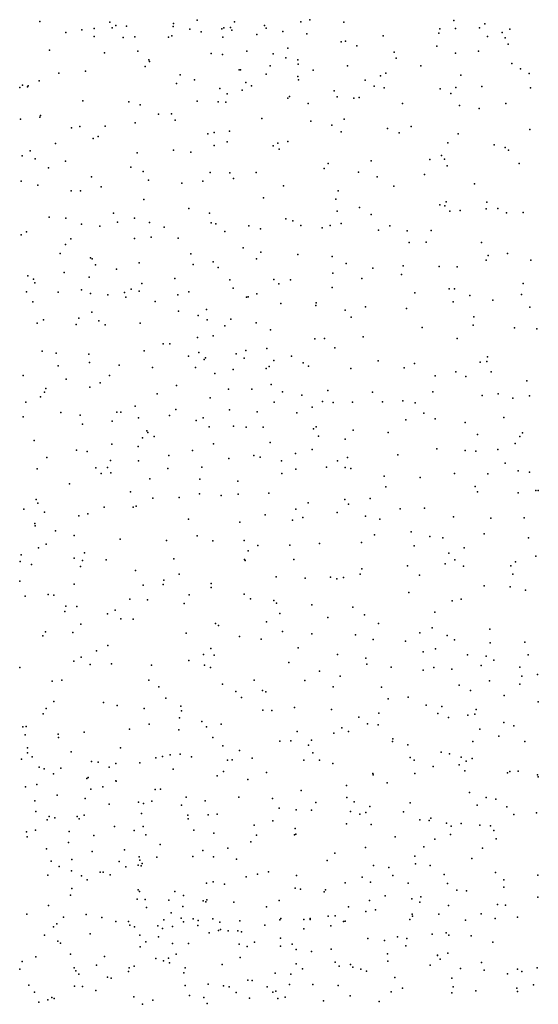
# Model space of a CAD drawing. Header units: metres. Extents: x -25 to 25, y -27.7 to 27.8.
# Tile 83 of 209: x -1.9 to -0.5, y -10.7 to -8. Entities that reach past the tile are written whole.
import ezdxf

# ---------------------------------------------------------------- set-up
doc = ezdxf.new("R2010")
doc.units = ezdxf.units.M

msp = doc.modelspace()

# ---------------------------------------------------------------- linework, layer by layer
for p in [(-1.8601, -8.0392, 16.3436), (-1.669, -8.0406, 21.549), (-1.4314, -8.0353, 14.8033), (-1.3294, -8.04, 22.4331), (-1.1488, -8.0399, 4.1186), (-1.1241, -8.0343, 22.0869), (-1.0313, -8.0411, 21.7076), (-0.7318, -8.0365, 21.7107), (-1.7886, -8.0695, 15.4122), (-1.7456, -8.0623, 22.6975), (-1.7118, -8.0587, 15.3593), (-1.6627, -8.0569, 0.9126), (-1.6522, -8.0499, 22.2009), (-1.6232, -8.0515, 22.0409), (-1.4959, -8.0529, 21.8782), (-1.4958, -8.0445, 22.7945), (-1.451, -8.0601, 15.1299), (-1.4199, -8.0672, 22.2855), (-1.3638, -8.0588, 21.7229), (-1.3584, -8.0562, 3.8404), (-1.3405, -8.056, 21.8912), (-1.3363, -8.0628, 22.079), (-1.2475, -8.0499, 22.2774), (-1.2433, -8.0573, 3.23), (-1.1978, -8.0664, 14.521), (-0.7697, -8.0596, 21.5259), (-0.7273, -8.0582, 22.9045), (-0.6613, -8.0567, 14.3217), (-0.6467, -8.0452, 20.8115), (-0.5996, -8.0695, 21.2088), (-0.5791, -8.0601, 1.0676), (-1.7119, -8.0802, 20.9724), (-1.6326, -8.0828, 14.8106), (-1.6007, -8.0808, 22.7802), (-1.5089, -8.0816, 15.2307), (-1.4997, -8.0779, 21.5003), (-1.3606, -8.0818, 14.9572), (-1.2685, -8.0745, 3.9877), (-1.1317, -8.0731, 14.4131), (-1.0383, -8.0943, 14.3815), (-1.0264, -8.0924, 21.5195), (-0.9239, -8.0782, 14.307), (-0.7722, -8.0712, 14.3117), (-0.6394, -8.0801, 21.0436), (-0.5914, -8.0841, 22.981), (-1.8333, -8.1175, 22.6645), (-1.5924, -8.1203, 15.2903), (-1.2959, -8.1203, 14.7906), (-1.1836, -8.112, 22.8649), (-0.9956, -8.1056, 20.6118), (-0.8945, -8.1224, 22.8782), (-0.778, -8.1067, 14.5945), (-0.6642, -8.1201, 22.9423), (-0.5835, -8.1013, 2.9105), (-1.6837, -8.1245, 22.7692), (-1.5626, -8.1432, 20.8817), (-1.5611, -8.1481, 22.8344), (-1.3925, -8.1268, 3.6788), (-1.362, -8.129, 20.644), (-1.2243, -8.1271, 14.6278), (-1.1892, -8.1386, 3.106), (-1.1565, -8.1437, 14.748), (-0.8889, -8.1393, 14.369), (-0.7267, -8.1257, 4.4354), (-1.7354, -8.1742, 15.3933), (-1.5727, -8.1617, 21.0751), (-1.3163, -8.1708, 14.862), (-1.3132, -8.1708, 21.3684), (-1.2321, -8.1595, 0.96), (-1.1558, -8.1552, 14.5643), (-1.1145, -8.1714, 20.6929), (-1.0211, -8.1597, 22.8873), (-0.8214, -8.1602, 20.9627), (-0.5734, -8.1538, 14.4243), (-0.5497, -8.1679, 4.5864), (-1.8616, -8.2005, 16.2688), (-1.8081, -8.1798, 14.7859), (-1.4777, -8.1842, 15.1832), (-1.4381, -8.1979, 21.1839), (-1.2429, -8.1825, 22.8925), (-1.1566, -8.1886, 22.8961), (-1.1552, -8.1985, 21.3361), (-0.9729, -8.1987, 2.8895), (-0.9315, -8.1876, 14.4342), (-0.9166, -8.18, 20.8257), (-0.7125, -8.1851, 1.0203), (-0.5262, -8.1812, 14.5005), (-1.9144, -8.2193, 15.8836), (-1.9072, -8.2129, 15.5247), (-1.8937, -8.2175, 16.5168), (-1.8912, -8.2146, 22.6816), (-1.4874, -8.2085, 22.881), (-1.369, -8.2213, 3.8664), (-1.3085, -8.226, 20.8631), (-1.2985, -8.2056, 14.7852), (-1.2833, -8.2146, 3.3137), (-1.0574, -8.2281, 20.8851), (-0.9489, -8.2154, 21.1497), (-0.9212, -8.2199, 1.0312), (-0.7684, -8.2222, 14.419), (-0.7257, -8.2186, 2.8657), (-0.6555, -8.2159, 22.9691), (-0.5227, -8.2197, 0.8408), (-1.7422, -8.255, 10.562), (-1.6172, -8.2581, 15.3198), (-1.4313, -8.2558, 15.1088), (-1.3738, -8.2584, 0.8567), (-1.349, -8.2364, 14.961), (-1.184, -8.248, 14.6865), (-1.1796, -8.2433, 21.1711), (-1.0498, -8.2445, 14.5587), (-1.0039, -8.2482, 22.9223), (-0.9898, -8.2463, 14.7496), (-0.7398, -8.235, 22.9449), (-1.5863, -8.2658, 22.8862), (-1.3532, -8.2588, 22.9213), (-1.1285, -8.2623, 22.9252), (-0.8712, -8.2629, 14.4668), (-0.7161, -8.2677, 14.6715), (-0.6623, -8.2764, 14.4306), (-0.5899, -8.2621, 23.0192), (-1.9128, -8.3052, 15.5237), (-1.8598, -8.2994, 11.3095), (-1.8577, -8.2952, 10.9169), (-1.5359, -8.2914, 15.2533), (-1.5012, -8.2906, 22.9106), (-1.4906, -8.3083, 15.1781), (-1.2549, -8.303, 22.9308), (-1.1209, -8.3109, 14.6039), (-1.0302, -8.305, 0.9593), (-1.7738, -8.3291, 15.4166), (-1.7504, -8.3248, 0.6091), (-1.6815, -8.324, 10.9584), (-1.5996, -8.3151, 0.6768), (-1.3428, -8.3381, 14.8927), (-1.0641, -8.3219, 22.9345), (-0.9122, -8.3307, 22.9373), (-0.848, -8.3254, 4.4039), (-0.5243, -8.3333, 14.4229), (-1.7146, -8.3581, 22.8593), (-1.7005, -8.3527, 15.3552), (-1.4022, -8.3448, 22.9281), (-1.3842, -8.3417, 14.9708), (-1.0386, -8.3396, 14.5394), (-0.8808, -8.342, 0.9352), (-0.7196, -8.3451, 0.8899), (-1.8857, -8.3914, 22.7615), (-1.8171, -8.3719, 14.7708), (-1.4954, -8.39, 15.1495), (-1.3843, -8.377, 3.4692), (-1.3489, -8.3673, 0.7284), (-1.2236, -8.3779, 14.6996), (-1.2113, -8.3707, 14.7938), (-1.2078, -8.387, 4.1078), (-1.1839, -8.3661, 0.8396), (-0.7479, -8.3696, 22.9639), (-0.6214, -8.3751, 23.0157), (-0.5915, -8.3823, 0.6755), (-0.5823, -8.3894, 2.9057), (-1.9079, -8.4052, 16.3933), (-1.8721, -8.4131, 15.466), (-1.5943, -8.3965, 14.7934), (-1.4485, -8.3954, 15.0563), (-0.9568, -8.419, 14.4855), (-0.7972, -8.4148, 14.8024), (-0.7649, -8.4041, 14.4375), (-0.7569, -8.4143, 2.8806), (-1.8361, -8.4374, 10.3862), (-1.7894, -8.4197, 22.8394), (-1.6114, -8.4357, 22.9079), (-1.0853, -8.4394, 4.2236), (-1.0737, -8.4256, 14.5404), (-0.7495, -8.4326, 4.5665), (-0.5534, -8.4258, 14.7044), (-1.7186, -8.4621, 11.3219), (-1.5779, -8.4478, 11.1221), (-1.5634, -8.4716, 10.8758), (-1.3959, -8.4505, 14.9177), (-1.3415, -8.4511, 14.8081), (-1.3319, -8.4671, 22.9523), (-1.2699, -8.45, 14.7246), (-0.9911, -8.4493, 14.847), (-0.9403, -8.462, 22.9563), (-0.8116, -8.4557, 22.964), (-1.9109, -8.4742, 16.1927), (-1.865, -8.4845, 0.379), (-1.6927, -8.4894, 15.3155), (-1.4724, -8.4799, 22.9418), (-1.4153, -8.4742, 3.5892), (-1.196, -8.4867, 3.2337), (-0.8953, -8.4874, 14.452), (-0.6752, -8.4811, 14.4183), (-1.774, -8.5006, 15.3655), (-1.7487, -8.5006, 22.8798), (-1.5766, -8.5235, 15.2307), (-1.25, -8.5191, 14.6796), (-1.0532, -8.5232, 14.5236), (-1.0471, -8.5007, 22.9571), (-1.4536, -8.5487, 14.9961), (-0.989, -8.5457, 4.364), (-0.7701, -8.5389, 22.9745), (-0.7559, -8.5411, 14.9072), (-0.7522, -8.53, 14.4306), (-0.6434, -8.5491, 2.9719), (-0.6413, -8.5313, 22.9974), (-0.6115, -8.5482, 14.4199), (-1.8338, -8.5719, 15.3815), (-1.789, -8.5745, 22.8567), (-1.6588, -8.5611, 15.2695), (-1.6013, -8.5747, 14.8078), (-1.3976, -8.5611, 14.8719), (-1.1889, -8.5764, 14.6019), (-1.0495, -8.5553, 3.1863), (-0.9567, -8.5648, 14.4771), (-0.742, -8.5554, 0.6173), (-0.7145, -8.5539, 4.6932), (-0.5876, -8.56, 0.3789), (-0.5422, -8.5589, 23.0289), (-1.746, -8.5914, 15.3175), (-1.6958, -8.5965, 0.3215), (-1.6479, -8.5854, 10.4768), (-1.5612, -8.5862, 10.9834), (-1.5207, -8.5995, 22.9368), (-1.3927, -8.5873, 3.9577), (-1.3797, -8.5903, 22.9481), (-1.29, -8.5958, 14.7046), (-1.2585, -8.604, 3.4812), (-1.1704, -8.5816, 22.9562), (-1.1482, -8.5951, 3.3535), (-1.0903, -8.6014, 14.5276), (-1.0681, -8.5944, 0.6034), (-1.0389, -8.5897, 22.9584), (-0.9062, -8.5953, 0.6217), (-1.9103, -8.6206, 15.4161), (-1.8957, -8.6121, -1.4975), (-1.7754, -8.6307, 14.7971), (-1.6018, -8.6304, 15.2153), (-1.5566, -8.6262, 10.7306), (-1.4827, -8.6291, 0.3537), (-1.3555, -8.6108, 14.7797), (-0.9369, -8.6074, 22.9601), (-0.8584, -8.6095, 4.5722), (-0.7931, -8.6081, 3.1034), (-1.7895, -8.6463, 10.3687), (-1.3059, -8.6555, 4.1304), (-0.8533, -8.6413, 14.4414), (-0.8073, -8.6397, 22.9672), (-0.6558, -8.641, 4.8172), (-1.8041, -8.6712, 11.3675), (-1.7219, -8.6824, 15.2764), (-1.7169, -8.6854, 22.8911), (-1.4482, -8.6717, 22.9419), (-1.2693, -8.6858, 22.9532), (-1.2571, -8.6674, 14.6546), (-1.1566, -8.6737, 14.5604), (-1.0635, -8.6794, 22.9588), (-0.6377, -8.6767, 14.422), (-0.5851, -8.6712, 3.1606), (-1.7079, -8.7023, 11.2118), (-1.651, -8.7136, 15.2373), (-1.5889, -8.6962, 22.9219), (-1.4414, -8.701, 14.9305), (-1.3877, -8.6933, 14.8079), (-1.3733, -8.7088, 14.9219), (-1.0252, -8.6978, 4.4585), (-0.9527, -8.7113, 14.4722), (-0.8695, -8.7047, 3.3701), (-0.7711, -8.706, 0.4237), (-0.7225, -8.7076, 14.4329), (-0.6438, -8.6888, 22.9833), (-0.5218, -8.6889, 4.9421), (-1.8925, -8.7322, 15.3783), (-1.793, -8.723, -1.3466), (-1.7252, -8.7354, -1.5547), (-1.4916, -8.7395, 15.0427), (-1.0612, -8.7246, 14.5163), (-0.9824, -8.7387, 22.9556), (-0.8741, -8.7284, 22.9581), (-1.8771, -8.7412, -1.9703), (-1.873, -8.7509, 22.809), (-1.5813, -8.753, 15.1778), (-1.3416, -8.7426, 22.9458), (-1.3328, -8.7651, 14.7628), (-1.2222, -8.7415, 15.0011), (-1.2081, -8.7533, 22.949), (-1.1768, -8.7426, 4.3378), (-1.0633, -8.764, 3.5957), (-0.7444, -8.7676, 4.8428), (-0.7295, -8.7673, 15.1931), (-0.5424, -8.753, 0.1377), (-1.896, -8.7751, -1.0573), (-1.81, -8.7764, 15.3201), (-1.7459, -8.7701, -1.8107), (-1.7216, -8.7797, 14.8492), (-1.674, -8.7832, 0.1983), (-1.6289, -8.7776, 22.9081), (-1.6252, -8.7903, 10.932), (-1.611, -8.768, -1.441), (-1.5894, -8.7735, 10.5377), (-1.4834, -8.7834, 22.9324), (-1.4537, -8.7751, 3.9222), (-1.2964, -8.7899, 3.7141), (-1.2924, -8.7889, 0.2983), (-1.2688, -8.7806, 14.7007), (-0.8376, -8.7785, 14.4651), (-0.6882, -8.7855, 0.2764), (-0.5474, -8.7823, 14.4609), (-1.8792, -8.8028, 0.1627), (-1.5454, -8.8013, -1.2583), (-1.2026, -8.807, 14.6455), (-1.108, -8.8128, 22.9467), (-1.1065, -8.8054, 14.5614), (-0.9724, -8.8164, 4.6542), (-0.8608, -8.8211, 0.3621), (-0.7332, -8.8028, 14.4627), (-0.6252, -8.7979, 3.4212), (-0.5242, -8.8172, 15.4436), (-1.7534, -8.8469, -1.9757), (-1.7176, -8.8309, 15.2597), (-1.4821, -8.828, 14.9514), (-1.4284, -8.8395, -1.4082), (-1.4053, -8.8233, 4.1597), (-1.0278, -8.8252, 15.1608), (-1.0115, -8.8447, 22.9456), (-0.6771, -8.8438, 22.9502), (-1.8666, -8.861, 22.8219), (-1.85, -8.8514, 15.3322), (-1.7608, -8.8639, 11.1048), (-1.6985, -8.8547, -1.0218), (-1.6819, -8.8656, 22.8971), (-1.5866, -8.861, 22.9147), (-1.4037, -8.8513, 22.9332), (-1.3553, -8.8678, 3.8415), (-1.3389, -8.8502, 14.8053), (-1.2704, -8.8597, 22.939), (-0.8174, -8.8726, 14.4892), (-0.6785, -8.8662, 15.3943), (-0.566, -8.873, 14.4898), (-1.4301, -8.9001, 14.9915), (-1.3876, -8.8956, 14.9146), (-1.2308, -8.8789, 14.7034), (-0.9784, -8.8976, 14.5367), (-0.5057, -8.8763, 3.4917), (-1.5234, -8.9166, 15.1345), (-1.5055, -8.9169, -1.0093), (-1.1104, -8.903, 0.2893), (-1.0842, -8.9024, 22.9391), (-1.0559, -8.928, 14.5911), (-0.722, -8.9022, 14.4912), (-1.8534, -8.9373, 15.3264), (-1.8154, -8.9425, 22.8567), (-1.726, -8.9454, 15.2703), (-1.5751, -8.9365, -1.9088), (-1.4545, -8.9504, 22.927), (-1.4264, -8.941, -1.7306), (-1.4082, -8.9555, 0.1445), (-1.3243, -8.9439, 22.9337), (-1.2981, -8.9348, -1.2249), (-1.2411, -8.9294, 4.4996), (-1.1736, -8.9502, 3.8597), (-0.6399, -8.952, 22.9284), (-1.8095, -8.9768, -2.2002), (-1.7247, -8.9677, 10.8778), (-1.6437, -8.9747, 22.9084), (-1.5531, -8.9814, 22.9255), (-1.4354, -8.9817, 3.9705), (-1.4118, -8.9599, 4.3425), (-1.3028, -8.9559, 14.8457), (-1.2344, -8.9789, -1.4044), (-1.2223, -8.9621, 14.7596), (-1.1418, -8.9683, 22.931), (-1.1275, -8.9774, 4.667), (-0.9375, -8.9632, 0.2853), (-0.8672, -8.9821, 15.422), (-0.8386, -8.9709, 14.5499), (-0.6594, -8.9669, 15.5804), (-0.6418, -8.9655, 3.6438), (-1.9049, -9.0031, 15.0271), (-1.6698, -9.0035, -0.8506), (-1.3824, -8.9975, 15.1249), (-1.3326, -8.9865, -1.041), (-1.2433, -8.9842, 0.1896), (-1.0122, -8.9845, 22.9264), (-0.7823, -9.0043, 22.921), (-0.7259, -8.9933, 14.5602), (-0.6988, -9.0063, 4.9685), (-0.6302, -8.9929, 14.5624), (-1.7876, -9.0132, 15.3021), (-1.7233, -9.0353, 10.4923), (-1.6951, -9.0234, 10.7112), (-1.4871, -9.0305, 15.1526), (-1.229, -9.0276, 15.2559), (-0.5323, -9.0174, 15.7955), (-1.8575, -9.0617, 15.3441), (-1.8466, -9.049, 11.0245), (-1.8434, -9.0385, 22.8574), (-1.5401, -9.0531, 15.2257), (-1.3456, -9.0409, 15.0229), (-1.282, -9.0407, 14.9239), (-1.1985, -9.0479, 14.8168), (-1.1455, -9.0564, -1.2856), (-1.0749, -9.0437, 22.9219), (-0.9535, -9.0487, 4.8215), (-0.7891, -9.0481, 14.6081), (-0.6544, -9.0575, 22.9075), (-0.6105, -9.0534, 14.6181), (-0.5249, -9.0585, 14.6362), (-1.8975, -9.0754, -0.7892), (-1.5999, -9.0864, 4.1097), (-1.3958, -9.0639, -1.9033), (-1.2207, -9.0755, -1.636), (-1.0894, -9.0742, 14.7388), (-1.06, -9.0771, 0.2042), (-1.0077, -9.0756, 14.6969), (-0.9262, -9.0745, 14.6531), (-0.8705, -9.072, 22.9127), (-0.8366, -9.0776, 0.2154), (-0.5709, -9.0649, 22.8982), (-1.9055, -9.116, 22.8619), (-1.8023, -9.1043, -2.3063), (-1.7495, -9.1112, 15.2959), (-1.6495, -9.1033, 0.0463), (-1.6389, -9.103, 15.2669), (-1.5064, -9.1121, 22.9338), (-1.4895, -9.0959, 4.4991), (-1.3426, -9.0967, 0.0899), (-1.2675, -9.1024, 22.9263), (-1.1593, -9.1045, -1.1143), (-1.1178, -9.0897, 15.383), (-0.8134, -9.1059, 3.8382), (-1.7435, -9.1362, 15.1523), (-1.6626, -9.1277, 22.9249), (-1.5911, -9.1187, 4.371), (-1.4333, -9.126, 15.1809), (-1.4148, -9.1188, 22.9321), (-1.3984, -9.1431, -0.81), (-1.3322, -9.1412, 15.1122), (-1.1063, -9.143, 3.9641), (-0.862, -9.1241, 14.6826), (-0.7822, -9.1208, 22.9002), (-0.7005, -9.1314, 14.682), (-0.5953, -9.1178, 14.6796), (-1.5683, -9.1537, 15.2655), (-1.5656, -9.1583, 15.1923), (-1.5484, -9.1693, -0.7363), (-1.2974, -9.1439, 4.71), (-1.2512, -9.1435, -0.9442), (-1.1139, -9.1486, 14.8456), (-1.1, -9.1686, 22.9129), (-1.0054, -9.1524, 22.9051), (-0.9104, -9.1586, 22.9), (-0.6672, -9.1639, 0.1345), (-0.5513, -9.1695, 22.8606), (-0.5448, -9.1592, 5.0287), (-1.8755, -9.1802, 10.9304), (-1.6636, -9.1901, 15.3039), (-1.5917, -9.1967, -2.2419), (-1.5802, -9.1726, 22.9377), (-1.3861, -9.1897, 15.2971), (-1.2323, -9.1857, 15.0844), (-1.0272, -9.1767, 14.8338), (-0.564, -9.1887, 15.9397), (-1.7599, -9.2062, 22.9276), (-1.7308, -9.2106, 4.0456), (-1.5079, -9.2212, 15.2796), (-1.444, -9.2075, 4.6943), (-1.2767, -9.2211, 15.176), (-1.1629, -9.2157, 15.0401), (-1.1177, -9.2045, 14.9532), (-0.8844, -9.219, 14.8025), (-0.7775, -9.2027, 22.876), (-0.7003, -9.2078, 4.9968), (-0.6715, -9.209, 22.8677), (-0.6116, -9.2052, 14.783), (-1.8402, -9.2262, 22.9023), (-1.6674, -9.2347, 4.5631), (-1.591, -9.2352, 15.303), (-1.3446, -9.2297, 15.2327), (-1.2595, -9.2253, 0.0547), (-1.2013, -9.2356, -1.8756), (-1.0485, -9.2357, -1.557), (-1.0211, -9.2267, 14.9322), (-0.5916, -9.2416, 22.8372), (-1.8668, -9.2573, 10.3352), (-1.707, -9.2544, -2.3797), (-1.6926, -9.2704, -0.0176), (-1.6749, -9.254, -0.6806), (-1.6666, -9.268, 22.9435), (-1.511, -9.2563, -0.0088), (-1.4184, -9.2526, 22.943), (-1.2003, -9.2699, 15.1902), (-1.1621, -9.2586, 4.7826), (-1.0788, -9.2525, 15.013), (-1.0272, -9.2541, 15.5772), (-1.0126, -9.2562, 4.8319), (-0.7301, -9.27, 15.8191), (-0.6392, -9.2713, 14.8971), (-0.5563, -9.2631, 0.0745), (-0.5254, -9.2668, 14.9138), (-1.7785, -9.2987, 22.9356), (-1.5595, -9.2843, 22.9526), (-1.424, -9.2856, 4.0337), (-1.3199, -9.2908, 15.4163), (-0.9213, -9.2778, 22.8811), (-0.8231, -9.2809, 22.867), (-1.6127, -9.3199, 4.0001), (-1.4249, -9.3253, -2.2523), (-1.3656, -9.3304, 15.2998), (-1.3188, -9.3261, 22.9447), (-1.2353, -9.3235, 4.0335), (-0.917, -9.3067, 15.018), (-0.6735, -9.3057, 22.8399), (-0.6667, -9.3204, 15.0011), (-0.5562, -9.3232, 15.026), (-0.5079, -9.316, 16.0482), (-0.5013, -9.3166, 3.9117), (-1.8695, -9.3405, 4.5009), (-1.8653, -9.3512, 22.9223), (-1.5521, -9.337, -2.354), (-1.4803, -9.3359, -0.681), (-1.1288, -9.3503, 15.2412), (-1.0283, -9.3412, 15.1638), (-1.0187, -9.3534, -1.6965), (-0.9595, -9.3378, 15.1109), (-1.9029, -9.3673, 15.4812), (-1.8472, -9.3754, -2.5379), (-1.7291, -9.3798, 22.9532), (-1.6846, -9.3621, 15.385), (-1.6053, -9.362, 22.9583), (-1.5971, -9.3592, 15.3611), (-1.2461, -9.3825, 22.9356), (-1.1622, -9.3669, 15.57), (-1.0496, -9.3762, 0.0675), (-0.8779, -9.366, 15.108), (-0.8113, -9.3646, 22.8528), (-1.8731, -9.406, 10.747), (-1.7531, -9.3853, 4.6745), (-1.4548, -9.3947, 15.4158), (-1.3145, -9.4023, 15.3495), (-1.1709, -9.3969, -2.0672), (-1.1434, -9.3895, 22.9198), (-0.972, -9.3867, -1.5342), (-0.9333, -9.3946, 15.1814), (-0.7326, -9.3878, 15.115), (-0.6303, -9.3913, 15.9825), (-0.54, -9.3907, 22.7686), (-1.8722, -9.4125, 10.4083), (-1.8174, -9.4264, 22.9392), (-0.9479, -9.4371, -1.301), (-0.8479, -9.4288, 15.821), (-0.649, -9.4346, 15.1778), (-1.842, -9.4625, 15.5036), (-1.7664, -9.439, 15.4574), (-1.6408, -9.4486, -2.5039), (-1.5149, -9.4525, 4.0106), (-1.4309, -9.44, 15.3898), (-1.3883, -9.4538, 22.9588), (-1.3028, -9.4528, -0.732), (-1.0974, -9.461, -0.9329), (-0.9829, -9.4578, -1.1483), (-0.7968, -9.4413, 15.2072), (-0.7617, -9.4449, 3.9863), (-0.5283, -9.4454, 15.2123), (-1.911, -9.4915, 15.5656), (-1.8629, -9.4728, 10.6026), (-1.7381, -9.4859, 3.8898), (-1.2917, -9.4803, 4.8192), (-1.2652, -9.466, 22.9442), (-1.1781, -9.4657, 15.3722), (-0.8397, -9.4669, 22.845), (-0.7456, -9.4869, 0.1313), (-0.7036, -9.4725, 5.0541), (-1.9137, -9.5098, 4.6582), (-1.8826, -9.5179, 22.9295), (-1.766, -9.5009, -0.1428), (-1.7437, -9.5069, -0.5466), (-1.6791, -9.5051, 15.4729), (-1.4946, -9.5024, 15.4448), (-1.3019, -9.5046, 15.5376), (-1.3003, -9.5068, 15.434), (-1.1677, -9.5044, 22.9284), (-0.7549, -9.5161, 15.3068), (-0.729, -9.5054, 15.9473), (-0.5635, -9.5111, 16.0648), (-0.5078, -9.4949, 22.722), (-1.7493, -9.5232, 22.9613), (-1.5991, -9.5346, 22.9805), (-1.4798, -9.5442, 22.9812), (-0.9864, -9.5442, 0.0515), (-0.9826, -9.5299, 4.9052), (-0.8576, -9.5212, 15.3332), (-0.7056, -9.5229, 22.7677), (-0.5759, -9.5215, 15.3176), (-0.5707, -9.5446, 5.1826), (-1.9146, -9.5635, 15.6201), (-1.7665, -9.5713, 15.535), (-1.5235, -9.5721, -0.1884), (-1.5221, -9.5608, 4.8503), (-1.3924, -9.5694, 4.0257), (-1.2155, -9.5514, 15.4613), (-1.1363, -9.5553, 4.039), (-1.0679, -9.552, 15.4435), (-1.0499, -9.5574, -2.1317), (-1.0326, -9.5537, 22.8911), (-0.8252, -9.5466, 22.8126), (-1.5779, -9.5746, 15.4952), (-1.3929, -9.5808, 22.9648), (-1.3032, -9.5984, 22.9558), (-0.8542, -9.594, -1.3409), (-0.6491, -9.576, 15.3643), (-0.5782, -9.5784, 0.0812), (-0.5359, -9.5882, 22.6849), (-1.8996, -9.604, 10.4807), (-1.8367, -9.6, 22.9388), (-1.8212, -9.6018, 15.5935), (-1.6147, -9.6125, 3.9381), (-1.5666, -9.6138, 22.9802), (-1.4664, -9.6242, -2.5829), (-1.4523, -9.6003, 15.4995), (-1.2853, -9.6113, 15.4986), (-1.2224, -9.6155, -0.7501), (-1.2144, -9.6233, 22.9376), (-0.7357, -9.6173, 15.4034), (-0.7117, -9.6119, 4.059), (-1.7915, -9.6455, 3.8094), (-1.7891, -9.6317, 4.8349), (-1.7591, -9.632, 22.9555), (-1.6752, -9.6525, 15.5675), (-1.6541, -9.6422, 22.9648), (-1.2061, -9.6514, 15.6391), (-1.1188, -9.6282, 22.9192), (-1.0066, -9.6338, 22.8667), (-0.7834, -9.6475, 22.7739), (-1.6389, -9.666, 4.9178), (-1.605, -9.6667, -0.4747), (-1.3806, -9.6786, 15.5353), (-1.242, -9.6736, 4.0514), (-1.075, -9.6623, 15.5044), (-0.9746, -9.6547, 15.4777), (-0.9372, -9.6785, -2.1089), (-1.8439, -9.7009, 22.928), (-1.77, -9.7032, 15.4202), (-1.7478, -9.6808, 15.6144), (-1.4605, -9.7053, 15.5666), (-1.3727, -9.684, 4.9261), (-1.1986, -9.7001, 15.5395), (-0.8239, -9.7039, 15.9385), (-0.7909, -9.6903, -1.736), (-0.6331, -9.6936, 22.6743), (-1.8516, -9.712, 15.7042), (-1.316, -9.7138, 15.5615), (-1.2567, -9.7216, -0.1634), (-1.1181, -9.7068, 4.9545), (-0.9999, -9.7099, 15.809), (-0.951, -9.7223, 4.1066), (-0.8628, -9.7271, 15.4932), (-0.75, -9.7117, 22.7311), (-0.73, -9.7234, -1.4368), (-0.6327, -9.7308, 15.4742), (-0.5385, -9.7297, 4.2305), (-1.7053, -9.753, -0.3686), (-1.6743, -9.7381, 15.6367), (-1.3935, -9.7467, -0.5703), (-1.1553, -9.7448, -2.4742), (-0.8148, -9.7558, -1.9687), (-0.7817, -9.7472, 5.2108), (-1.7672, -9.7814, 22.9384), (-1.7473, -9.7699, 4.973), (-1.4537, -9.7791, -0.3159), (-1.4136, -9.7632, 22.9612), (-1.385, -9.7652, 15.5994), (-1.1815, -9.7852, 15.5786), (-1.0489, -9.7633, -0.0366), (-0.9712, -9.7734, -0.9349), (-0.6945, -9.7641, 22.6855), (-0.6431, -9.7672, 5.3484), (-0.6222, -9.7788, 0.0774), (-0.5293, -9.7636, 12.8126), (-1.9141, -9.7984, 22.8869), (-1.7228, -9.7904, 15.6904), (-1.6642, -9.7888, 22.9513), (-1.5554, -9.7916, 22.961), (-1.4107, -9.7923, -2.6916), (-1.395, -9.7986, 4.0061), (-1.0978, -9.8082, 4.1313), (-0.9687, -9.7895, 22.8355), (-0.9021, -9.7972, 15.5186), (-0.8152, -9.8055, 15.5051), (-0.7859, -9.7983, 22.7242), (-0.7373, -9.8026, 4.3029), (-0.6567, -9.7927, -1.5712), (-0.5516, -9.7972, 13.0496), (-1.8259, -9.8357, 3.751), (-1.7997, -9.8331, 15.7763), (-1.5624, -9.8333, 15.6736), (-1.2758, -9.8325, -0.658), (-1.1373, -9.8336, 22.9056), (-1.0414, -9.8219, 22.8668), (-0.6342, -9.8351, -1.7225), (-0.5463, -9.8218, 22.5671), (-0.5038, -9.8174, 15.4961), (-1.5353, -9.8509, 3.9456), (-1.3616, -9.8437, 22.9464), (-1.3258, -9.8634, 15.6516), (-1.2525, -9.8611, 4.1164), (-1.2439, -9.8644, 22.923), (-1.0599, -9.8508, 4.3245), (-0.929, -9.8521, -2.3273), (-0.7173, -9.8462, -1.0492), (-0.6859, -9.8612, 15.4894), (-0.5515, -9.8437, -1.4588), (-1.8216, -9.8909, 15.3823), (-1.6858, -9.8935, 3.8616), (-1.5166, -9.8822, 22.9454), (-1.31, -9.8802, -0.246), (-0.9102, -9.8835, 5.2787), (-0.8564, -9.8793, 22.7389), (-0.594, -9.8743, 15.4919), (-0.5015, -9.8921, 13.3421), (-1.8428, -9.9097, 22.8753), (-1.6491, -9.9021, -2.81), (-1.5755, -9.9098, 15.726), (-1.4759, -9.9033, -0.4822), (-1.4736, -9.9164, 15.7019), (-1.2523, -9.9144, 15.652), (-1.2276, -9.9153, 4.3418), (-1.1659, -9.9077, 15.6098), (-1.0645, -9.9128, 5.2052), (-0.8069, -9.901, -0.9215), (-0.7638, -9.9042, 22.6622), (-0.6706, -9.9125, 22.5799), (-1.8508, -9.9243, -3.8444), (-1.4793, -9.9358, -2.7774), (-1.4182, -9.9458, 5.2195), (-0.9908, -9.9339, -2.4752), (-0.9359, -9.9229, 4.5795), (-0.7748, -9.9237, -2.2132), (-0.7457, -9.9347, 15.5008), (-0.6937, -9.9286, 16.0557), (-0.6742, -9.9258, 4.569), (-1.9057, -9.96, 5.1484), (-1.897, -9.9587, -0.3602), (-1.6156, -9.9662, 5.3124), (-1.5619, -9.953, 22.9322), (-1.4812, -9.9679, 4.073), (-1.4051, -9.9603, -0.3434), (-1.3653, -9.9524, 15.6955), (-1.1584, -9.9724, -2.6578), (-1.0369, -9.9624, 22.8289), (-1.0188, -9.973, 5.3697), (-0.9666, -9.9516, 0.0161), (-0.9381, -9.9549, -0.8076), (-0.6607, -9.9664, -0.9068), (-0.5952, -9.9479, -1.9918), (-0.5681, -9.9571, 15.4953), (-1.8997, -9.982, -3.5867), (-1.8095, -9.9802, 5.372), (-1.8092, -9.9889, 15.934), (-1.7388, -9.9749, 15.8632), (-1.3884, -9.9889, 15.5342), (-1.2054, -9.9994, 15.6682), (-1.1761, -9.9979, 5.3361), (-1.1192, -9.9964, -0.1166), (-1.0583, -9.9772, 15.5989), (-0.8988, -9.9995, 22.7279), (-0.898, -9.993, 5.56), (-0.6797, -9.9997, 12.9733), (-0.6093, -9.9852, 0.0733), (-0.5378, -10, 22.4311), (-1.8933, -10.017, 22.7894), (-1.774, -10.0277, 3.87), (-1.6396, -10.0175, 22.897), (-1.3607, -10.0115, 5.3588), (-1.316, -10.0248, 15.7154), (-1.128, -10.0096, 22.8659), (-0.857, -10.0089, 4.6967), (-1.9095, -10.0483, 15.3327), (-1.8934, -10.031, 5.5707), (-1.8808, -10.0413, 16.0523), (-1.7187, -10.0541, -2.9353), (-1.5434, -10.0445, 22.9042), (-1.5253, -10.0411, 15.8013), (-1.5048, -10.036, 5.4471), (-1.4776, -10.034, 4.3066), (-1.4463, -10.0414, 22.908), (-1.3487, -10.0505, 4.5406), (-1.3353, -10.0497, -2.7984), (-1.2809, -10.0451, 22.8914), (-1.1407, -10.0512, 15.6535), (-1.1159, -10.0304, -0.6975), (-1.0972, -10.0505, 5.5331), (-0.8502, -10.0439, 22.6733), (-0.8395, -10.0512, 15.9822), (-0.7664, -10.0287, 22.6055), (-0.7433, -10.0335, -2.3417), (-0.7112, -10.0429, 15.4993), (-0.6982, -10.0537, 12.8135), (-0.6819, -10.0465, 4.7225), (-1.8615, -10.0697, 4.0191), (-1.8475, -10.0741, 4.2438), (-1.8025, -10.0724, -4.2662), (-1.7003, -10.0558, 15.9175), (-1.6707, -10.07, -3.95), (-1.6525, -10.0597, 5.5578), (-1.5872, -10.0581, 15.3761), (-1.4967, -10.0757, 4.4706), (-1.3593, -10.0815, 22.894), (-1.0609, -10.0599, 22.8103), (-0.7882, -10.068, -0.7576), (-0.7166, -10.0634, 22.544), (-0.7014, -10.08, 5.7073), (-0.5566, -10.0806, -2.3142), (-1.8225, -10.0884, 4.4293), (-1.7319, -10.1007, 5.7314), (-1.7278, -10.0976, 15.302), (-1.653, -10.1068, 22.855), (-1.6516, -10.1079, 4.5016), (-1.3768, -10.0933, 15.7654), (-1.2932, -10.1034, -0.6196), (-1.2416, -10.084, 4.6656), (-0.9521, -10.087, 15.5594), (-0.9516, -10.0909, 5.7678), (-0.8375, -10.0873, 15.5239), (-0.5855, -10.0855, -0.8103), (-0.5786, -10.0818, 22.4031), (-0.5036, -10.091, 12.5777), (-0.5013, -10.0961, 13.8412), (-1.8983, -10.1232, 5.9398), (-1.8681, -10.1172, -4.4067), (-1.7209, -10.1296, -3.5748), (-1.6881, -10.1238, 15.9797), (-1.545, -10.1303, -2.9408), (-1.5313, -10.1298, 22.8737), (-1.1472, -10.133, 22.8254), (-1.0242, -10.1195, 4.7856), (-0.9132, -10.1129, 22.7026), (-1.873, -10.1614, 9.5124), (-1.8127, -10.1457, -0.3838), (-1.7358, -10.1549, 16.0448), (-1.4611, -10.1519, 4.6282), (-1.4087, -10.1618, 5.7027), (-1.317, -10.1516, -0.2276), (-1.226, -10.1552, 15.7207), (-1.0227, -10.1524, 15.855), (-0.6886, -10.1388, 22.4746), (-0.6431, -10.1522, 13.5942), (-0.6174, -10.1573, -2.4716), (-1.6705, -10.171, 5.8923), (-1.5905, -10.1647, -3.7925), (-1.5769, -10.1687, -0.4552), (-1.5541, -10.1628, 15.9197), (-1.4734, -10.1735, 15.8799), (-1.2076, -10.1813, 15.6948), (-1.1611, -10.1864, 6.0018), (-1.1192, -10.187, 6.1725), (-1.1075, -10.1659, 15.6633), (-1.0027, -10.1638, 5.9206), (-0.9601, -10.1768, 15.577), (-0.8508, -10.1669, -2.6129), (-0.6678, -10.173, 15.4979), (-0.5869, -10.1782, 22.3529), (-1.8708, -10.1905, -3.2357), (-1.8394, -10.2136, 22.6939), (-1.8346, -10.2039, -4.7444), (-1.8184, -10.2079, 16.1923), (-1.7577, -10.2038, -3.1134), (-1.7524, -10.2103, -3.4025), (-1.7389, -10.2003, -4.879), (-1.583, -10.1956, -4.0782), (-1.456, -10.2007, 5.9052), (-1.4557, -10.2101, 22.8444), (-1.4008, -10.1996, -2.9505), (-1.3761, -10.1979, 15.8352), (-1.0128, -10.1902, 22.7343), (-0.9875, -10.1977, 6.0715), (-0.9709, -10.1937, -0.6537), (-0.8688, -10.1915, 15.536), (-0.8243, -10.2132, 22.593), (-0.7987, -10.2154, 16.0456), (-0.7944, -10.2086, 12.991), (-0.5684, -10.1986, 4.829), (-0.5065, -10.1942, 15.5071), (-1.8715, -10.2418, 16.2979), (-1.656, -10.2318, 22.7812), (-1.5777, -10.2315, 16.0007), (-1.4396, -10.2416, 6.3718), (-1.2756, -10.2277, 22.8258), (-1.2245, -10.2158, 4.8106), (-1.1639, -10.2369, -0.1162), (-1.0243, -10.2239, -2.7748), (-0.9564, -10.2261, 4.8861), (-0.7518, -10.2222, 5.8057), (-0.7385, -10.2307, 0.1031), (-0.7119, -10.2234, 13.7472), (-0.661, -10.2274, 12.6282), (-0.6317, -10.2294, -0.6754), (-0.6229, -10.2425, 15.5173), (-1.8956, -10.2456, -0.5073), (-1.8944, -10.2598, 22.6193), (-1.7798, -10.2451, -4.6029), (-1.7127, -10.2556, 16.1377), (-1.6026, -10.2426, -3.0663), (-1.5712, -10.2539, -5.1635), (-1.3851, -10.2495, -0.5724), (-1.2693, -10.2546, 15.7893), (-1.1655, -10.2544, 22.7801), (-1.1621, -10.252, -0.6321), (-0.8912, -10.2599, 0.0552), (-0.7833, -10.2659, 15.5394), (-0.7407, -10.2534, 22.4924), (-0.6166, -10.2651, 14.0106), (-1.8414, -10.292, 15.1367), (-1.782, -10.2754, 22.6976), (-1.6292, -10.2951, -4.3003), (-1.5314, -10.2808, 15.2551), (-1.3471, -10.2903, 15.8826), (-1.2846, -10.2727, 6.436), (-0.972, -10.2884, 22.6793), (-0.8136, -10.2869, 13.1222), (-0.6536, -10.2904, -2.6593), (-1.7726, -10.3215, 16.2836), (-1.7172, -10.2999, -3.2367), (-1.5892, -10.3139, -4.8508), (-1.5869, -10.323, 22.7567), (-1.5409, -10.3148, -3.6948), (-1.4426, -10.3133, 15.9838), (-1.4158, -10.2968, 22.8026), (-1.3862, -10.3139, 15.3737), (-1.3242, -10.3202, -0.1641), (-1.0556, -10.3041, 6.2702), (-0.8377, -10.3121, 22.5726), (-0.6824, -10.3182, 22.3959), (-1.8292, -10.326, 22.6347), (-1.8066, -10.3407, 9.3229), (-1.6431, -10.3268, 16.1603), (-1.6257, -10.3415, -3.4555), (-1.5918, -10.337, -5.4627), (-1.5833, -10.3381, -0.5563), (-1.581, -10.3326, 4.8509), (-1.0763, -10.324, 22.7256), (-0.9508, -10.338, -0.5769), (-0.9082, -10.3426, 5.9955), (-0.836, -10.3331, 13.8866), (-0.7962, -10.3373, 12.8886), (-1.8377, -10.3638, 16.4354), (-1.7734, -10.3525, 4.9773), (-1.7461, -10.3653, -5.6477), (-1.7309, -10.3766, 15.0164), (-1.6957, -10.3557, 22.7002), (-1.6874, -10.3557, 16.242), (-1.6684, -10.3632, 5.9294), (-1.2975, -10.3689, 15.8997), (-1.2663, -10.3608, 22.757), (-1.2366, -10.3553, 15.8318), (-1.1606, -10.3645, 22.7368), (-0.9816, -10.3691, 13.9742), (-0.8979, -10.3652, -2.8652), (-0.7583, -10.362, 15.5637), (-0.6178, -10.3567, 15.5493), (-0.5029, -10.364, 22.1539), (-1.7725, -10.4005, -0.1366), (-1.4059, -10.3857, -3.1521), (-1.3871, -10.3825, 4.8806), (-1.3566, -10.3887, 22.7571), (-1.1637, -10.3996, 15.7959), (-1.1494, -10.4021, 14.1836), (-1.0277, -10.3852, 4.9365), (-0.9587, -10.3832, 15.6497), (-0.8564, -10.3854, 13.248), (-0.7492, -10.3866, 16.2319), (-0.5953, -10.3969, 0.0879), (-0.5951, -10.3767, 16.4345), (-1.7765, -10.4185, 9.5649), (-1.5944, -10.4294, -4.3766), (-1.5917, -10.4037, 22.7165), (-1.5884, -10.4086, 16.2103), (-1.4914, -10.408, 22.7379), (-1.4681, -10.4196, 5.9946), (-1.085, -10.409, 6.3867), (-1.0812, -10.4041, 15.7325), (-0.9186, -10.4201, 13.3956), (-0.846, -10.428, 15.6212), (-0.8211, -10.4232, -0.534), (-0.7234, -10.4049, 14.1422), (-0.6969, -10.4066, 22.3807), (-0.5023, -10.4238, 5.546), (-1.8364, -10.4461, 22.5549), (-1.5722, -10.4303, 14.8652), (-1.5688, -10.4519, -0.149), (-1.5086, -10.4316, 16.1595), (-1.47, -10.4489, -3.7906), (-1.4144, -10.4337, 16.0708), (-1.4073, -10.4362, 14.1201), (-1.4044, -10.4308, 14.4029), (-1.3312, -10.4379, 6.1768), (-1.2424, -10.4501, 22.7226), (-1.2072, -10.4331, 15.6256), (-1.0182, -10.4501, 15.8756), (-0.9611, -10.4326, 14.1949), (-0.8245, -10.4377, 5.7774), (-0.7464, -10.4462, 15.6069), (-0.6129, -10.4434, 22.2686), (-0.5907, -10.4457, 14.2183), (-1.8952, -10.4699, 22.4682), (-1.7953, -10.4782, -0.6816), (-1.7334, -10.4714, 22.6219), (-1.691, -10.4794, 5.8147), (-1.5019, -10.4663, -4.7534), (-1.4742, -10.4814, -3.3433), (-1.4423, -10.4825, 14.5635), (-1.3879, -10.4827, 13.9618), (-1.2033, -10.4821, 6.3179), (-1.1232, -10.4821, -0.5319), (-1.074, -10.4759, 15.7946), (-1.0549, -10.4747, -3.0779), (-0.9714, -10.4629, 15.7205), (-0.9454, -10.458, 0.0266), (-0.8447, -10.47, 5.0111), (-0.8444, -10.4759, 13.1106), (-0.7727, -10.4698, 22.4395), (-0.6574, -10.4696, 15.6081), (-0.6186, -10.4817, -2.8288), (-0.5581, -10.4783, 15.6233), (-1.8224, -10.5046, 14.8944), (-1.8132, -10.4967, 16.5419), (-1.6526, -10.4898, 22.6562), (-1.6183, -10.4904, 16.3264), (-1.6145, -10.5003, -5.673), (-1.6014, -10.5043, 14.5322), (-1.5383, -10.5022, 22.6933), (-1.5255, -10.5092, 14.3327), (-1.5218, -10.486, 14.7131), (-1.4986, -10.5035, 5.8142), (-1.4685, -10.4906, -3.9855), (-1.4288, -10.5011, 22.7103), (-1.4284, -10.4874, 14.9047), (-1.3694, -10.4917, 15.1223), (-1.3143, -10.4885, 16.0388), (-1.2463, -10.5001, -0.1004), (-1.2054, -10.4855, 13.7902), (-1.1404, -10.5105, 15.8772), (-1.14, -10.4846, 4.9784), (-1.1226, -10.485, 14.3805), (-1.0668, -10.5022, 22.6573), (-1.0319, -10.4898, 5.8566), (-1.028, -10.4895, 6.0376), (-0.8513, -10.4845, 22.515), (-0.6999, -10.4865, 5.5512), (-1.8469, -10.5269, 5.7626), (-1.7226, -10.5238, 16.4649), (-1.5876, -10.5271, -0.6757), (-1.5366, -10.5318, 16.2931), (-1.3981, -10.5211, -0.6265), (-1.3724, -10.5146, 16.1252), (-1.3677, -10.5121, -5.0103), (-1.3463, -10.5157, -5.1842), (-1.3198, -10.5157, 5.8328), (-1.3104, -10.5184, 15.34), (-1.2043, -10.5351, 5.6667), (-0.9662, -10.5364, 15.7826), (-0.8846, -10.5323, 13.2848), (-0.8598, -10.5361, 16.2063), (-0.7908, -10.5246, 15.6812), (-0.7527, -10.5206, 5.4057), (-0.7455, -10.5277, 14.2811), (-0.6844, -10.5293, 22.3186), (-1.8106, -10.5439, 22.5001), (-1.8032, -10.5494, 9.0695), (-1.5865, -10.5595, 16.3646), (-1.5708, -10.5451, -4.5384), (-1.4979, -10.55, 5.0543), (-1.4546, -10.5503, 16.2474), (-1.3163, -10.5515, 14.816), (-1.2946, -10.5581, 16.101), (-1.2751, -10.5466, 22.6944), (-1.204, -10.5569, 16.0199), (-1.1721, -10.5522, 14.5518), (-0.9207, -10.5419, 16.0565), (-0.8623, -10.5563, 15.7332), (-0.6254, -10.5468, 22.2473), (-1.8708, -10.586, 16.6577), (-1.7763, -10.5794, 0.008), (-1.6833, -10.5851, 9.2775), (-1.5433, -10.591, -4.3818), (-1.5087, -10.5903, 14.0492), (-1.4878, -10.5789, -4.1151), (-1.314, -10.5883, 5.5698), (-1.1608, -10.5661, 5.4599), (-1.1194, -10.5719, 15.9364), (-1.0659, -10.5653, 13.6255), (-0.9123, -10.578, -3.091), (-0.7762, -10.5817, 22.4011), (-0.7757, -10.5827, 16.4433), (-0.7478, -10.5766, 12.9806), (-1.9075, -10.5986, 0.1051), (-1.766, -10.6166, 5.2132), (-1.705, -10.6092, -0.757), (-1.6165, -10.6164, 22.5955), (-1.6025, -10.6118, -0.0484), (-1.5228, -10.5972, 5.6591), (-1.5062, -10.6027, -3.5727), (-1.4639, -10.616, -5.5859), (-1.3632, -10.6074, 16.2298), (-1.1616, -10.6054, 22.653), (-1.0546, -10.6008, 22.6101), (-1.0443, -10.6119, 15.8172), (-1.0127, -10.6072, 15.8811), (-1.0067, -10.6149, 5.1779), (-0.9116, -10.5978, 22.5228), (-0.7959, -10.6091, 5.167), (-0.7689, -10.5927, 15.7353), (-0.6565, -10.6018, 15.7174), (-0.5044, -10.616, 5.0397), (-1.9145, -10.6199, 8.7411), (-1.7615, -10.6242, 16.5785), (-1.7534, -10.6337, 9.6851), (-1.6752, -10.6415, 22.5399), (-1.6651, -10.6442, 14.3643), (-1.6185, -10.6267, 16.455), (-1.4674, -10.6302, 22.6459), (-1.218, -10.6308, 16.1221), (-1.1754, -10.6332, 15.5278), (-1.1435, -10.6194, 5.2623), (-0.9852, -10.62, 22.558), (-0.9693, -10.6255, 14.4887), (-0.8922, -10.6427, 15.8292), (-0.737, -10.6447, 22.3373), (-0.7133, -10.6185, 16.5887), (-0.6486, -10.6224, 5.2106), (-0.5857, -10.6322, 15.7589), (-0.5584, -10.6201, 22.1381), (-0.546, -10.6262, -2.908), (-1.8893, -10.6636, 14.8286), (-1.7656, -10.6663, -6.0747), (-1.7438, -10.6671, 14.5454), (-1.4639, -10.6647, -3.8843), (-1.401, -10.6607, 16.3165), (-1.3593, -10.665, -3.4048), (-1.3435, -10.6684, 5.3777), (-1.2929, -10.6501, -5.2911), (-1.2809, -10.6507, 16.2009), (-1.2404, -10.6678, 15.1055), (-1.1795, -10.6613, 7.663), (-1.116, -10.6616, 7.4218), (-1.0464, -10.6643, 15.9993), (-0.8711, -10.6713, 22.4555), (-0.7333, -10.6676, 14.4151), (-0.5147, -10.663, 22.0546), (-1.8746, -10.6823, 22.3243), (-1.827, -10.6974, -6.2731), (-1.7069, -10.678, 16.5389), (-1.6037, -10.6955, 5.2663), (-1.452, -10.6919, 5.213), (-1.4125, -10.697, 22.6072), (-1.3245, -10.6836, 13.8599), (-1.2248, -10.6822, 15.3089), (-1.2163, -10.6798, 22.6158), (-1.1912, -10.6963, 16.1749), (-1.0144, -10.6922, -0.0941), (-0.9019, -10.6819, 13.3813), (-0.7371, -10.6842, -3.0923), (-0.6719, -10.6787, 22.2528), (-0.5596, -10.672, 14.3685), (-0.5578, -10.6808, -0.536), (-1.8621, -10.7102, 9.8293), (-1.8377, -10.7038, 5.6062), (-1.821, -10.7002, -0.9158), (-1.5802, -10.7156, 5.4526), (-1.5514, -10.7044, 16.4288), (-1.4034, -10.7136, -4.7423), (-1.2886, -10.699, 7.4251), (-1.2107, -10.6999, 7.2627), (-1.0868, -10.7061, 16.1116), (-0.9354, -10.7078, 7.4791)]:
    msp.add_point(p)

doc.saveas('drawing.dxf')
